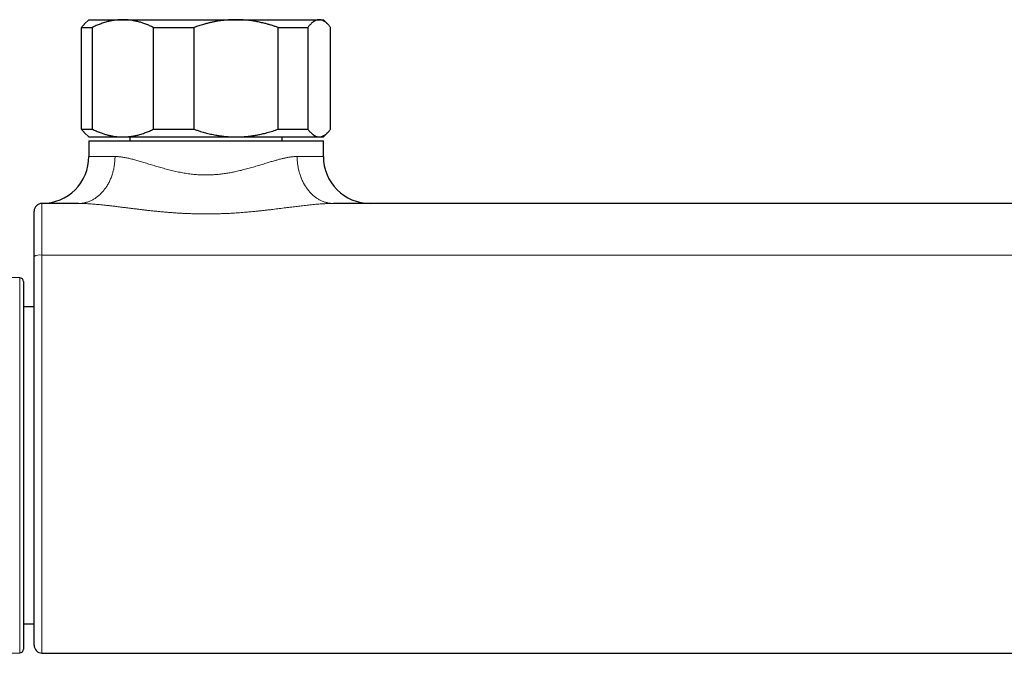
# Model space of a CAD drawing. Header units: millimetres. Extents: x 8 to 657, y 12 to 340.
# Tile 5 of 14: x 243 to 369, y 35 to 116. Entities that reach past the tile are written whole.
import ezdxf

# ---------------------------------------------------------------- set-up
doc = ezdxf.new("R2010")
doc.units = ezdxf.units.MM

msp = doc.modelspace()

# ---------------------------------------------------------------- linework, layer by layer
at = {"color": 7, "linetype": 'Continuous', "lineweight": 30}
for p, q in [((252.15, 116.04), (251.6, 115.5)), ((252.15, 116.04), (256.5, 116.04)), ((256.5, 116.04), (270.98, 116.04)), ((270.98, 116.04), (281.62, 116.04)), ((281.62, 116.04), (282.15, 116.04)), ((282.69, 115.5), (282.15, 116.04)), ((251.21, 115.04), (252.58, 115.04)), ((251.21, 102.04), (251.21, 115.04)), ((252.58, 115.04), (252.58, 102.04)), ((260.43, 115.04), (265.6, 115.04)), ((260.43, 102.04), (260.43, 115.04)), ((265.6, 115.04), (265.6, 102.04)), ((276.36, 102.04), (276.36, 115.04)), ((276.36, 115.04), (280.16, 115.04)), ((280.16, 115.04), (280.16, 102.04)), ((283.08, 102.04), (283.08, 115.04)), ((251.21, 102.04), (252.58, 102.04)), ((260.43, 102.04), (265.6, 102.04)), ((276.36, 102.04), (280.16, 102.04)), ((251.6, 101.58), (252.15, 101.04)), ((252.15, 101.04), (256.5, 101.04)), ((256.5, 101.04), (270.98, 101.04)), ((257.4, 101.04), (257.4, 100.54)), ((270.98, 101.04), (281.62, 101.04)), ((276.9, 100.54), (276.9, 101.04)), ((281.62, 101.04), (282.15, 101.04)), ((282.15, 101.04), (282.69, 101.58)), ((252.15, 100.54), (252.15, 98.54)), ((252.15, 100.54), (282.15, 100.54)), ((282.15, 98.54), (282.15, 100.54)), ((250.84, 92.54), (246.15, 92.54)), ((400.84, 92.54), (283.46, 92.54)), ((243.3, 83.04), (204.47, 83.21)), ((243.8, 82.54), (243.8, 59.04)), ((245.15, 79.31), (243.8, 79.31)), ((243.8, 59.04), (243.8, 35.54)), ((243.8, 38.77), (245.15, 38.77)), ((204.47, 34.87), (243.3, 35.04)), ((246.15, 35.03), (438.15, 35.03))]:
    msp.add_line(p, q, dxfattribs=at)
at = {"color": 252, "linetype": 'Continuous', "lineweight": 0}
for p, q in [((252.15, 98.54), (255.5, 98.54)), ((278.8, 98.54), (282.15, 98.54)), ((438.15, 85.94), (246.15, 85.94)), ((243.3, 35.04), (243.3, 83.04))]:
    msp.add_line(p, q, dxfattribs=at)
at = {"color": 252, "linetype": 'Continuous', "lineweight": 0, "flags": 128}
for points in [[(255.5, 98.54), (255.5, 98.41), (255.49, 98.27), (255.49, 98.14), (255.48, 98), (255.47, 97.87), (255.45, 97.73), (255.44, 97.6), (255.42, 97.47), (255.4, 97.34), (255.38, 97.21), (255.36, 97.07), (255.33, 96.94), (255.3, 96.81), (255.27, 96.69), (255.24, 96.56), (255.2, 96.43), (255.16, 96.31), (255.12, 96.18), (255.08, 96.06), (255.04, 95.94), (254.99, 95.82), (254.94, 95.7), (254.89, 95.58), (254.84, 95.46), (254.78, 95.35), (254.73, 95.23), (254.67, 95.12), (254.61, 95.01), (254.54, 94.91), (254.48, 94.8), (254.41, 94.69), (254.35, 94.59), (254.28, 94.49), (254.2, 94.39), (254.13, 94.3), (254.06, 94.2), (253.98, 94.11), (253.9, 94.02), (253.82, 93.93), (253.74, 93.85), (253.66, 93.77), (253.58, 93.69), (253.49, 93.61), (253.4, 93.53), (253.32, 93.46), (253.23, 93.39), (253.14, 93.32), (253.04, 93.26), (252.95, 93.19), (252.86, 93.13), (252.76, 93.08), (252.67, 93.02), (252.57, 92.97), (252.47, 92.92), (252.38, 92.88), (252.28, 92.83), (252.18, 92.79), (252.08, 92.76), (251.97, 92.72), (251.87, 92.69), (251.77, 92.66), (251.67, 92.64), (251.57, 92.61), (251.46, 92.59), (251.36, 92.58), (251.25, 92.56), (251.15, 92.55), (251.05, 92.55), (250.94, 92.54), (250.84, 92.54)], [(283.46, 92.54), (283.36, 92.54), (283.25, 92.55), (283.15, 92.55), (283.05, 92.56), (282.94, 92.58), (282.84, 92.59), (282.73, 92.61), (282.63, 92.64), (282.53, 92.66), (282.43, 92.69), (282.32, 92.72), (282.22, 92.76), (282.12, 92.79), (282.02, 92.83), (281.92, 92.88), (281.83, 92.92), (281.73, 92.97), (281.63, 93.02), (281.54, 93.08), (281.44, 93.13), (281.35, 93.19), (281.25, 93.26), (281.16, 93.32), (281.07, 93.39), (280.98, 93.46), (280.9, 93.53), (280.81, 93.61), (280.72, 93.69), (280.64, 93.77), (280.56, 93.85), (280.48, 93.93), (280.4, 94.02), (280.32, 94.11), (280.24, 94.2), (280.17, 94.3), (280.09, 94.39), (280.02, 94.49), (279.95, 94.59), (279.89, 94.69), (279.82, 94.8), (279.75, 94.91), (279.69, 95.01), (279.63, 95.12), (279.57, 95.23), (279.52, 95.35), (279.46, 95.46), (279.41, 95.58), (279.36, 95.7), (279.31, 95.82), (279.26, 95.94), (279.22, 96.06), (279.18, 96.18), (279.14, 96.31), (279.1, 96.43), (279.06, 96.56), (279.03, 96.69), (279, 96.81), (278.97, 96.94), (278.94, 97.07), (278.92, 97.21), (278.9, 97.34), (278.88, 97.47), (278.86, 97.6), (278.84, 97.73), (278.83, 97.87), (278.82, 98), (278.81, 98.14), (278.81, 98.27), (278.8, 98.41), (278.8, 98.54)]]:
    msp.add_lwpolyline(points, dxfattribs=at)
at = {"color": 7, "linetype": 'Continuous', "lineweight": 30}
for centre, radius, start, end in [((246.15, 98.54), 6, 270, 0), ((288.15, 98.54), 6, 180, 270), ((246.15, 91.54), 1, 90, 180), ((243.3, 82.54), 0.5, 0, 89.75), ((243.3, 35.54), 0.5, 270.25, 360), ((246.15, 36.03), 1, 180.0002, 269.9997)]:
    msp.add_arc(centre, radius, start, end, dxfattribs=at)
at = {"color": 252, "linetype": 'Continuous', "lineweight": 0}
msp.add_arc((245.91, 84.38), 1.58, 81.1599, 118.7198, dxfattribs=at)
at = {"color": 7, "linetype": 'Continuous', "lineweight": 30}
for points, knots in [([(256.5, 116.04), (256.46, 116.04), (256.33, 116.04), (256.11, 116.03), (255.86, 116.01), (255.61, 115.99), (255.36, 115.95), (255.12, 115.91), (254.89, 115.87), (254.68, 115.82), (254.44, 115.76), (254.16, 115.68), (253.87, 115.58), (253.6, 115.49), (253.34, 115.38), (253.09, 115.28), (252.83, 115.16), (252.67, 115.08), (252.58, 115.04)], [0, 0, 0, 0, 0.034083, 0.097391, 0.160725, 0.224069, 0.287405, 0.350715, 0.403935, 0.45716, 0.51038, 0.588809, 0.667238, 0.733776, 0.800332, 0.866897, 0.933458, 1, 1, 1, 1]), ([(260.43, 115.04), (260.34, 115.08), (260.18, 115.16), (259.93, 115.27), (259.68, 115.38), (259.42, 115.48), (259.18, 115.57), (258.95, 115.64), (258.74, 115.71), (258.52, 115.77), (258.31, 115.82), (258.09, 115.87), (257.86, 115.92), (257.6, 115.96), (257.33, 116), (257.05, 116.02), (256.78, 116.04), (256.6, 116.04), (256.5, 116.04)], [0, 0, 0, 0, 0.065617, 0.131252, 0.19689, 0.262521, 0.328134, 0.383158, 0.438187, 0.493212, 0.547625, 0.602042, 0.656455, 0.725142, 0.793864, 0.862595, 0.931314, 1, 1, 1, 1]), ([(270.98, 116.04), (270.89, 116.04), (270.68, 116.04), (270.36, 116.03), (270.01, 116.01), (269.63, 115.98), (269.24, 115.93), (268.85, 115.88), (268.44, 115.81), (268.03, 115.74), (267.62, 115.65), (267.22, 115.55), (266.86, 115.45), (266.52, 115.35), (266.21, 115.25), (265.9, 115.15), (265.7, 115.08), (265.6, 115.04)], [0, 0, 0, 0, 0.051048, 0.112407, 0.173766, 0.245582, 0.317398, 0.389493, 0.461589, 0.539293, 0.616997, 0.690319, 0.763641, 0.822374, 0.881107, 0.940554, 1, 1, 1, 1]), ([(276.36, 115.04), (276.22, 115.09), (275.95, 115.19), (275.53, 115.32), (275.11, 115.45), (274.73, 115.55), (274.4, 115.63), (274.12, 115.69), (273.83, 115.75), (273.54, 115.81), (273.26, 115.86), (272.95, 115.9), (272.61, 115.95), (272.25, 115.98), (271.88, 116.01), (271.52, 116.03), (271.22, 116.04), (271.04, 116.04), (270.98, 116.04)], [0, 0, 0, 0, 0.079536, 0.159092, 0.238644, 0.318175, 0.371508, 0.424845, 0.478178, 0.530957, 0.58374, 0.636519, 0.702911, 0.769333, 0.835765, 0.902185, 0.968576, 1, 1, 1, 1]), ([(281.62, 116.04), (281.61, 116.04), (281.56, 116.04), (281.48, 116.03), (281.38, 116.01), (281.29, 115.99), (281.2, 115.95), (281.11, 115.91), (281.02, 115.87), (280.95, 115.82), (280.86, 115.76), (280.75, 115.68), (280.64, 115.58), (280.54, 115.49), (280.45, 115.38), (280.35, 115.28), (280.26, 115.16), (280.19, 115.08), (280.16, 115.04)], [0, 0, 0, 0, 0.034083, 0.097391, 0.160725, 0.224069, 0.287405, 0.350715, 0.403935, 0.45716, 0.51038, 0.588809, 0.667238, 0.733776, 0.800332, 0.866897, 0.933458, 1, 1, 1, 1]), ([(283.08, 115.04), (283.05, 115.08), (282.99, 115.16), (282.9, 115.27), (282.81, 115.38), (282.71, 115.48), (282.62, 115.57), (282.54, 115.64), (282.46, 115.71), (282.38, 115.77), (282.3, 115.82), (282.22, 115.87), (282.13, 115.92), (282.03, 115.96), (281.93, 116), (281.83, 116.02), (281.73, 116.04), (281.66, 116.04), (281.62, 116.04)], [0, 0, 0, 0, 0.065617, 0.131252, 0.19689, 0.262521, 0.328134, 0.383158, 0.438187, 0.493212, 0.547625, 0.602042, 0.656455, 0.725142, 0.793864, 0.862595, 0.931314, 1, 1, 1, 1]), ([(251.21, 115.04), (251.25, 115.08), (251.31, 115.16), (251.4, 115.28), (251.5, 115.38), (251.57, 115.46), (251.6, 115.49), (251.61, 115.5)], [0, 0, 0, 0, 0.2429023, 0.4858035, 0.7290496, 0.9722944, 1, 1, 1, 1]), ([(251.61, 101.58), (251.58, 101.61), (251.53, 101.66), (251.46, 101.74), (251.4, 101.81), (251.31, 101.91), (251.25, 101.99), (251.21, 102.04)], [0, 0, 0, 0, 0.178647, 0.378663, 0.533954, 0.689246, 1, 1, 1, 1]), ([(252.58, 102.04), (252.66, 102), (252.83, 101.92), (253.08, 101.81), (253.33, 101.7), (253.59, 101.6), (253.83, 101.51), (254.06, 101.44), (254.27, 101.37), (254.49, 101.31), (254.7, 101.26), (254.92, 101.21), (255.15, 101.16), (255.41, 101.12), (255.68, 101.08), (255.95, 101.06), (256.23, 101.04), (256.41, 101.04), (256.5, 101.04)], [0, 0, 0, 0, 0.065617, 0.131252, 0.19689, 0.262521, 0.328134, 0.383158, 0.438187, 0.493212, 0.547625, 0.602042, 0.656455, 0.725142, 0.793864, 0.862595, 0.931314, 1, 1, 1, 1]), ([(256.5, 101.04), (256.55, 101.04), (256.68, 101.04), (256.89, 101.05), (257.15, 101.07), (257.4, 101.09), (257.65, 101.13), (257.89, 101.17), (258.12, 101.21), (258.33, 101.26), (258.57, 101.32), (258.84, 101.4), (259.13, 101.5), (259.41, 101.59), (259.67, 101.7), (259.92, 101.8), (260.17, 101.92), (260.34, 102), (260.43, 102.04)], [0, 0, 0, 0, 0.034083, 0.097391, 0.160725, 0.224069, 0.287405, 0.350715, 0.403935, 0.45716, 0.51038, 0.588809, 0.667238, 0.733776, 0.800332, 0.866897, 0.933458, 1, 1, 1, 1]), ([(265.6, 102.04), (265.74, 101.99), (266.02, 101.89), (266.41, 101.77), (266.76, 101.66), (267.07, 101.57), (267.38, 101.49), (267.71, 101.42), (268.04, 101.34), (268.36, 101.28), (268.66, 101.23), (268.94, 101.19), (269.22, 101.15), (269.51, 101.12), (269.78, 101.09), (270.03, 101.07), (270.27, 101.06), (270.51, 101.05), (270.74, 101.04), (270.9, 101.04), (270.98, 101.04)], [0, 0, 0, 0, 0.081995, 0.163988, 0.222125, 0.280265, 0.338401, 0.400104, 0.461812, 0.523514, 0.575411, 0.627313, 0.67921, 0.732117, 0.785024, 0.827967, 0.87091, 0.913928, 0.956946, 1, 1, 1, 1]), ([(270.98, 101.04), (271.04, 101.04), (271.21, 101.04), (271.5, 101.05), (271.85, 101.07), (272.2, 101.09), (272.54, 101.13), (272.87, 101.17), (273.18, 101.21), (273.47, 101.26), (273.76, 101.31), (274.04, 101.37), (274.32, 101.43), (274.63, 101.51), (274.96, 101.59), (275.31, 101.69), (275.67, 101.8), (276.02, 101.92), (276.25, 102), (276.36, 102.04)], [0, 0, 0, 0, 0.031424, 0.094899, 0.158401, 0.221913, 0.285416, 0.348893, 0.402256, 0.455625, 0.508989, 0.561409, 0.613834, 0.666254, 0.732989, 0.799742, 0.866504, 0.933261, 1, 1, 1, 1]), ([(280.16, 102.04), (280.19, 102), (280.26, 101.92), (280.35, 101.81), (280.44, 101.7), (280.54, 101.6), (280.63, 101.51), (280.71, 101.44), (280.79, 101.37), (280.87, 101.31), (280.95, 101.26), (281.03, 101.21), (281.12, 101.16), (281.22, 101.12), (281.32, 101.08), (281.42, 101.06), (281.52, 101.04), (281.59, 101.04), (281.62, 101.04)], [0, 0, 0, 0, 0.065617, 0.131252, 0.19689, 0.262521, 0.328134, 0.383158, 0.438187, 0.493212, 0.547625, 0.602042, 0.656455, 0.725142, 0.793864, 0.862595, 0.931314, 1, 1, 1, 1]), ([(281.62, 101.04), (281.64, 101.04), (281.69, 101.04), (281.77, 101.05), (281.86, 101.07), (281.96, 101.09), (282.05, 101.13), (282.14, 101.17), (282.22, 101.21), (282.3, 101.26), (282.39, 101.32), (282.5, 101.4), (282.6, 101.5), (282.71, 101.59), (282.8, 101.7), (282.9, 101.8), (282.99, 101.92), (283.05, 102), (283.08, 102.04)], [0, 0, 0, 0, 0.034083, 0.097391, 0.160725, 0.224069, 0.287405, 0.350715, 0.403935, 0.45716, 0.51038, 0.588809, 0.667238, 0.733776, 0.800332, 0.866897, 0.933458, 1, 1, 1, 1]), ([(245.15, 85.77), (245.15, 85.82), (245.15, 85.92), (245.15, 86.1), (245.15, 86.3), (245.15, 86.53), (245.15, 86.75), (245.15, 86.97), (245.15, 87.19), (245.15, 87.41), (245.15, 87.62), (245.15, 87.84), (245.15, 88.05), (245.15, 88.25), (245.15, 88.45), (245.15, 88.64), (245.15, 88.82), (245.15, 89.01), (245.15, 89.18), (245.15, 89.36), (245.15, 89.53), (245.15, 89.7), (245.15, 89.85), (245.15, 90.01), (245.15, 90.15), (245.15, 90.29), (245.15, 90.42), (245.15, 90.54), (245.15, 90.66), (245.15, 90.77), (245.15, 90.87), (245.15, 90.97), (245.15, 91.06), (245.15, 91.15), (245.15, 91.22), (245.15, 91.29), (245.15, 91.34), (245.15, 91.4), (245.15, 91.44), (245.15, 91.48), (245.15, 91.5), (245.15, 91.53), (245.15, 91.54), (245.15, 91.54), (245.15, 91.54)], [0, 0, 0, 0, 0.016147, 0.032294, 0.056123, 0.079971, 0.103826, 0.127674, 0.151502, 0.176022, 0.200564, 0.225113, 0.249655, 0.274175, 0.298014, 0.321872, 0.345737, 0.369596, 0.393435, 0.417966, 0.442519, 0.467079, 0.491632, 0.516163, 0.539996, 0.563848, 0.587706, 0.611558, 0.63539, 0.659914, 0.68446, 0.709012, 0.733558, 0.758082, 0.781914, 0.805766, 0.829624, 0.853476, 0.877308, 0.901832, 0.926378, 0.95093, 0.975476, 1, 1, 1, 1]), ([(245.15, 36.03), (245.15, 36.03), (245.15, 36.03), (245.15, 36.04), (245.15, 36.07), (245.15, 36.1), (245.15, 36.15), (245.15, 36.21), (245.15, 36.28), (245.15, 36.35), (245.15, 36.43), (245.15, 36.52), (245.15, 36.61), (245.15, 36.72), (245.15, 36.83), (245.15, 36.96), (245.15, 37.11), (245.15, 37.27), (245.15, 37.44), (245.15, 37.62), (245.15, 37.82), (245.15, 38.02), (245.15, 38.23), (245.15, 38.45), (245.15, 38.67), (245.15, 38.9), (245.15, 39.12), (245.15, 39.34), (245.15, 39.58), (245.15, 39.82), (245.15, 40.08), (245.15, 40.36), (245.15, 40.66), (245.15, 40.97), (245.15, 41.29), (245.15, 41.62), (245.15, 41.96), (245.15, 42.3), (245.15, 42.66), (245.15, 43.02), (245.15, 43.37), (245.15, 43.72), (245.15, 44.05), (245.15, 44.39), (245.15, 44.74), (245.15, 45.09), (245.15, 45.45), (245.15, 45.81), (245.15, 46.18), (245.15, 46.55), (245.15, 46.92), (245.15, 47.3), (245.15, 47.69), (245.15, 48.08), (245.15, 48.48), (245.15, 48.87), (245.15, 49.27), (245.15, 49.67), (245.15, 50.09), (245.15, 50.51), (245.15, 50.95), (245.15, 51.39), (245.15, 51.83), (245.15, 52.28), (245.15, 52.72), (245.15, 53.16), (245.15, 53.59), (245.15, 54.02), (245.15, 54.45), (245.15, 54.88), (245.15, 55.32), (245.15, 55.76), (245.15, 56.19), (245.15, 56.63), (245.15, 57.07), (245.15, 57.52), (245.15, 57.96), (245.15, 58.42), (245.15, 58.89), (245.15, 59.32), (245.15, 59.7), (245.15, 60.06), (245.15, 60.41), (245.15, 61.1), (245.15, 62.15), (245.15, 63.54), (245.15, 64.94), (245.15, 66.33), (245.15, 67.72), (245.15, 69.11), (245.15, 70.5), (245.15, 71.89), (245.15, 73.28), (245.15, 74.67), (245.15, 76.05), (245.15, 77.44), (245.15, 78.83), (245.15, 80.22), (245.15, 81.61), (245.15, 83), (245.15, 84.38), (245.15, 85.31), (245.15, 85.77)], [0, 0, 0, 0, 0.005822, 0.01388, 0.021937, 0.029997, 0.038058, 0.046118, 0.054175, 0.061235, 0.068298, 0.075363, 0.082427, 0.08949, 0.09655, 0.104608, 0.112669, 0.120731, 0.128791, 0.136849, 0.144907, 0.152968, 0.161029, 0.16909, 0.177147, 0.184208, 0.191271, 0.198336, 0.2054, 0.212463, 0.219524, 0.227599, 0.235678, 0.243757, 0.251836, 0.259911, 0.267987, 0.276066, 0.284145, 0.292224, 0.3003, 0.307376, 0.314456, 0.321536, 0.328617, 0.335696, 0.342773, 0.349813, 0.356855, 0.363899, 0.370943, 0.377985, 0.385025, 0.392126, 0.399228, 0.406329, 0.413312, 0.420296, 0.427279, 0.434716, 0.442156, 0.449598, 0.45704, 0.46448, 0.471917, 0.47893, 0.485946, 0.492963, 0.49998, 0.506996, 0.514009, 0.521022, 0.528038, 0.535055, 0.542071, 0.549087, 0.5561, 0.563489, 0.570879, 0.578269, 0.583828, 0.589388, 0.594948, 0.600507, 0.622648, 0.64479, 0.666932, 0.689074, 0.711216, 0.733357, 0.755523, 0.777689, 0.799855, 0.821972, 0.844089, 0.866205, 0.888503, 0.910803, 0.933103, 0.955402, 0.977702, 1, 1, 1, 1])]:
    msp.add_open_spline(points, degree=3, knots=knots, dxfattribs=at)
at = {"color": 252, "linetype": 'Continuous', "lineweight": 0}
for points, knots in [([(255.5, 98.54), (255.55, 98.54), (255.66, 98.54), (255.82, 98.53), (255.99, 98.52), (256.17, 98.5), (256.39, 98.47), (256.63, 98.43), (256.87, 98.39), (257.12, 98.34), (257.37, 98.28), (257.63, 98.21), (257.9, 98.15), (258.17, 98.07), (258.45, 97.99), (258.74, 97.91), (259.05, 97.81), (259.36, 97.72), (259.68, 97.62), (260, 97.52), (260.33, 97.42), (260.66, 97.32), (261, 97.22), (261.34, 97.12), (261.68, 97.03), (262.03, 96.93), (262.38, 96.84), (262.74, 96.75), (263.09, 96.67), (263.45, 96.59), (263.81, 96.52), (264.16, 96.45), (264.52, 96.39), (264.87, 96.34), (265.23, 96.29), (265.58, 96.26), (265.93, 96.23), (266.29, 96.2), (266.63, 96.19), (266.96, 96.18), (267.28, 96.18), (267.6, 96.19), (267.92, 96.2), (268.24, 96.22), (268.55, 96.24), (268.86, 96.27), (269.17, 96.31), (269.47, 96.35), (269.77, 96.39), (270.07, 96.44), (270.37, 96.49), (270.66, 96.55), (270.97, 96.62), (271.3, 96.69), (271.65, 96.77), (272, 96.86), (272.34, 96.95), (272.68, 97.04), (273.02, 97.14), (273.35, 97.24), (273.68, 97.34), (274.01, 97.43), (274.33, 97.53), (274.66, 97.63), (274.95, 97.72), (275.23, 97.81), (275.48, 97.88), (275.73, 97.96), (275.98, 98.03), (276.21, 98.09), (276.44, 98.16), (276.67, 98.22), (276.89, 98.27), (277.11, 98.32), (277.31, 98.36), (277.52, 98.4), (277.72, 98.44), (277.91, 98.47), (278.1, 98.5), (278.28, 98.52), (278.46, 98.53), (278.63, 98.54), (278.75, 98.54), (278.8, 98.54)], [0, 0, 0, 0, 0.009239, 0.018481, 0.027724, 0.036963, 0.049519, 0.062085, 0.074657, 0.087232, 0.099802, 0.11236, 0.125133, 0.137908, 0.150681, 0.164671, 0.178661, 0.192705, 0.206752, 0.2208, 0.234844, 0.248959, 0.263078, 0.277198, 0.291313, 0.305484, 0.319656, 0.333577, 0.347503, 0.361428, 0.375348, 0.38881, 0.402278, 0.415745, 0.429206, 0.442216, 0.455233, 0.468249, 0.481259, 0.493111, 0.504964, 0.516684, 0.528409, 0.540134, 0.551854, 0.563267, 0.574685, 0.586102, 0.597516, 0.608732, 0.619952, 0.631172, 0.642388, 0.656219, 0.670052, 0.683883, 0.697664, 0.711448, 0.72523, 0.739093, 0.752959, 0.766822, 0.780876, 0.794932, 0.808986, 0.820455, 0.831926, 0.843397, 0.854866, 0.865851, 0.876839, 0.887827, 0.898812, 0.909221, 0.919632, 0.930044, 0.940452, 0.950635, 0.960818, 0.970612, 0.980409, 0.990206, 1, 1, 1, 1]), ([(246.15, 92.54), (246.15, 92.54), (246.15, 92.54), (246.15, 92.54), (246.15, 92.53), (246.15, 92.52), (246.15, 92.5), (246.15, 92.48), (246.15, 92.45), (246.15, 92.42), (246.15, 92.39), (246.15, 92.35), (246.15, 92.3), (246.15, 92.26), (246.15, 92.2), (246.15, 92.15), (246.15, 92.09), (246.15, 92.02), (246.15, 91.95), (246.15, 91.87), (246.15, 91.79), (246.15, 91.7), (246.15, 91.61), (246.15, 91.52), (246.15, 91.43), (246.15, 91.33), (246.15, 91.23), (246.15, 91.12), (246.15, 91.01), (246.15, 90.9), (246.15, 90.78), (246.15, 90.66), (246.15, 90.53), (246.15, 90.39), (246.15, 90.25), (246.15, 90.11), (246.15, 89.97), (246.15, 89.83), (246.15, 89.68), (246.15, 89.53), (246.15, 89.39), (246.15, 89.24), (246.15, 89.09), (246.15, 88.93), (246.15, 88.78), (246.15, 88.61), (246.15, 88.44), (246.15, 88.26), (246.15, 88.09), (246.15, 87.91), (246.15, 87.73), (246.15, 87.56), (246.15, 87.38), (246.15, 87.2), (246.15, 87.02), (246.15, 86.84), (246.15, 86.66), (246.15, 86.48), (246.15, 86.3), (246.15, 86.12), (246.15, 86), (246.15, 85.94)], [0, 0, 0, 0, 0.000005, 0.017926, 0.035847, 0.053813, 0.071778, 0.089208, 0.106638, 0.124109, 0.141581, 0.158373, 0.175165, 0.191994, 0.208823, 0.225365, 0.241916, 0.259837, 0.277757, 0.295723, 0.313688, 0.331118, 0.348548, 0.366019, 0.38349, 0.400282, 0.417074, 0.433903, 0.450732, 0.467274, 0.483825, 0.501941, 0.520056, 0.538218, 0.55638, 0.573858, 0.591336, 0.608856, 0.626376, 0.643044, 0.659711, 0.676415, 0.693119, 0.709464, 0.725816, 0.743599, 0.761382, 0.779209, 0.797036, 0.814416, 0.831795, 0.849216, 0.866637, 0.883524, 0.90041, 0.917335, 0.934259, 0.950974, 0.967698, 0.983845, 1, 1, 1, 1]), ([(283.46, 92.54), (283.37, 92.54), (283.19, 92.54), (282.91, 92.53), (282.63, 92.52), (282.34, 92.51), (282.05, 92.49), (281.73, 92.47), (281.39, 92.44), (281.01, 92.41), (280.63, 92.37), (280.25, 92.33), (279.87, 92.29), (279.5, 92.25), (279.14, 92.2), (278.79, 92.16), (278.45, 92.12), (278.05, 92.07), (277.61, 92.02), (277.15, 91.96), (276.72, 91.9), (276.31, 91.85), (275.91, 91.81), (275.49, 91.75), (275.05, 91.7), (274.6, 91.65), (274.14, 91.6), (273.63, 91.55), (273.18, 91.5), (272.77, 91.47), (272.43, 91.43), (272.05, 91.4), (271.63, 91.37), (271.21, 91.34), (270.82, 91.31), (270.46, 91.29), (270.13, 91.27), (269.8, 91.26), (269.47, 91.24), (269.14, 91.23), (268.81, 91.22), (268.48, 91.21), (268.12, 91.2), (267.72, 91.2), (267.29, 91.19), (266.86, 91.19), (266.41, 91.2), (265.94, 91.21), (265.44, 91.22), (264.94, 91.24), (264.44, 91.26), (263.95, 91.28), (263.45, 91.31), (262.95, 91.35), (262.46, 91.39), (261.96, 91.43), (261.47, 91.47), (260.97, 91.52), (260.47, 91.57), (259.95, 91.62), (259.46, 91.68), (258.99, 91.73), (258.55, 91.79), (258.12, 91.84), (257.69, 91.89), (257.25, 91.94), (256.82, 92), (256.4, 92.05), (255.94, 92.11), (255.54, 92.16), (255.21, 92.2), (254.89, 92.24), (254.51, 92.28), (254.1, 92.33), (253.7, 92.37), (253.33, 92.4), (252.97, 92.44), (252.62, 92.46), (252.3, 92.49), (252, 92.51), (251.71, 92.52), (251.41, 92.53), (251.12, 92.54), (250.93, 92.54), (250.84, 92.54), (250.84, 92.54)], [0, 0, 0, 0, 0.009724, 0.019449, 0.029173, 0.038939, 0.048706, 0.058472, 0.07073, 0.08299, 0.095248, 0.107552, 0.119858, 0.132162, 0.142927, 0.153692, 0.164467, 0.175241, 0.190409, 0.205582, 0.217807, 0.230032, 0.242267, 0.254502, 0.268099, 0.281695, 0.295304, 0.308912, 0.326867, 0.335849, 0.34483, 0.35714, 0.369451, 0.38177, 0.39409, 0.403691, 0.413292, 0.422897, 0.432503, 0.442133, 0.451763, 0.461398, 0.471033, 0.483446, 0.495858, 0.508281, 0.520704, 0.535182, 0.549662, 0.564141, 0.578653, 0.593167, 0.60768, 0.622236, 0.636793, 0.651349, 0.665938, 0.680529, 0.695118, 0.710837, 0.72656, 0.739686, 0.752812, 0.765949, 0.779086, 0.792267, 0.805448, 0.818642, 0.831837, 0.847704, 0.855641, 0.863578, 0.877515, 0.891458, 0.903449, 0.91544, 0.927451, 0.939461, 0.94953, 0.959599, 0.969667, 0.979777, 0.989889, 0.999998, 1, 1, 1, 1]), ([(246.15, 85.94), (246.15, 85.53), (246.15, 84.71), (246.15, 83.47), (246.15, 82.23), (246.15, 80.99), (246.15, 79.74), (246.15, 78.49), (246.15, 77.24), (246.15, 75.99), (246.15, 74.73), (246.15, 73.48), (246.15, 72.23), (246.15, 70.97), (246.15, 69.72), (246.15, 68.47), (246.15, 67.2), (246.15, 65.93), (246.15, 64.66), (246.15, 63.38), (246.15, 62.1), (246.15, 61.1), (246.15, 60.4), (246.15, 59.99), (246.15, 59.59), (246.15, 59.18), (246.15, 58.77), (246.15, 58.36), (246.15, 57.95), (246.15, 57.51), (246.15, 57.03), (246.15, 56.52), (246.15, 56.01), (246.15, 55.5), (246.15, 54.99), (246.15, 54.48), (246.15, 53.97), (246.15, 53.46), (246.15, 52.96), (246.15, 52.49), (246.15, 52.07), (246.15, 51.69), (246.15, 51.31), (246.15, 50.93), (246.15, 50.55), (246.15, 50.17), (246.15, 49.8), (246.15, 49.42), (246.15, 49.05), (246.15, 48.68), (246.15, 48.31), (246.15, 47.93), (246.15, 47.55), (246.15, 47.15), (246.15, 46.76), (246.15, 46.37), (246.15, 45.99), (246.15, 45.61), (246.15, 45.23), (246.15, 44.84), (246.15, 44.44), (246.15, 44.02), (246.15, 43.64), (246.15, 43.3), (246.15, 43), (246.15, 42.71), (246.15, 42.41), (246.15, 42.12), (246.15, 41.84), (246.15, 41.56), (246.15, 41.28), (246.15, 41.01), (246.15, 40.74), (246.15, 40.48), (246.15, 40.22), (246.15, 39.97), (246.15, 39.72), (246.15, 39.48), (246.15, 39.22), (246.15, 38.96), (246.15, 38.69), (246.15, 38.42), (246.15, 38.17), (246.15, 37.92), (246.15, 37.68), (246.15, 37.45), (246.15, 37.24), (246.15, 37.03), (246.15, 36.83), (246.15, 36.65), (246.15, 36.47), (246.15, 36.3), (246.15, 36.15), (246.15, 36), (246.15, 35.87), (246.15, 35.75), (246.15, 35.65), (246.15, 35.55), (246.15, 35.46), (246.15, 35.38), (246.15, 35.31), (246.15, 35.25), (246.15, 35.19), (246.15, 35.15), (246.15, 35.11), (246.15, 35.09), (246.15, 35.06), (246.15, 35.04), (246.15, 35.03), (246.15, 35.03), (246.15, 35.03), (246.15, 35.03)], [0, 0, 0, 0, 0.019294, 0.038589, 0.058026, 0.077463, 0.096902, 0.116342, 0.13587, 0.155397, 0.174927, 0.194457, 0.213863, 0.233269, 0.252678, 0.272087, 0.291742, 0.311397, 0.331055, 0.350713, 0.370689, 0.390667, 0.396948, 0.40323, 0.409512, 0.415792, 0.422093, 0.428394, 0.434695, 0.440996, 0.448933, 0.456872, 0.464812, 0.472752, 0.480689, 0.488717, 0.496749, 0.504782, 0.512813, 0.520842, 0.527009, 0.533176, 0.53935, 0.545524, 0.551804, 0.558085, 0.564366, 0.570646, 0.576956, 0.583266, 0.589576, 0.595886, 0.602874, 0.609864, 0.616854, 0.623843, 0.630871, 0.637901, 0.644931, 0.651959, 0.660164, 0.66837, 0.676574, 0.682755, 0.688937, 0.695118, 0.701299, 0.707568, 0.713838, 0.720108, 0.726377, 0.732675, 0.738974, 0.745273, 0.751571, 0.75795, 0.764329, 0.770716, 0.777102, 0.784908, 0.792715, 0.800535, 0.808356, 0.816218, 0.824081, 0.831958, 0.839834, 0.847567, 0.855299, 0.863044, 0.87079, 0.878577, 0.886363, 0.894164, 0.901965, 0.90877, 0.915576, 0.922383, 0.929188, 0.93603, 0.942873, 0.949716, 0.956558, 0.96238, 0.968202, 0.974024, 0.979858, 0.985693, 0.991528, 0.997403, 1, 1, 1, 1])]:
    msp.add_open_spline(points, degree=3, knots=knots, dxfattribs=at)

doc.saveas('drawing.dxf')
